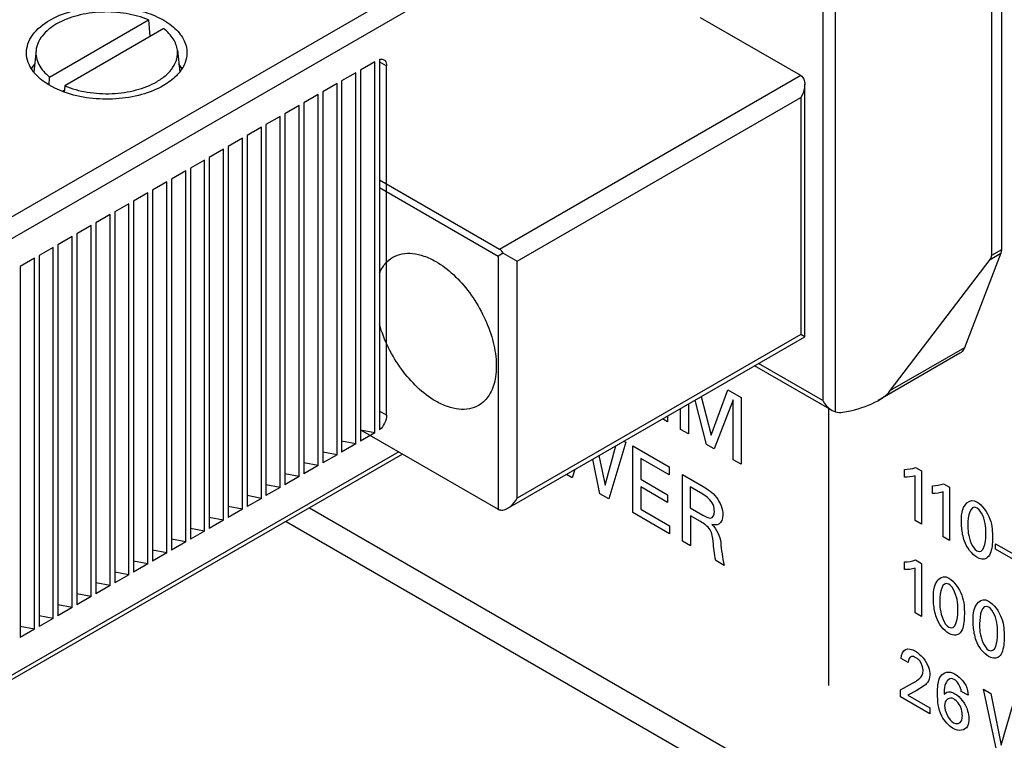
# Model space of a CAD drawing. Header units: inches. Extents: x 0 to 34, y 0 to 22.
# Tile 6 of 127: x 4.813 to 5.175, y 6.18 to 6.445. Entities that reach past the tile are written whole.
import ezdxf

# ---------------------------------------------------------------- set-up
doc = ezdxf.new("R2010")
doc.units = ezdxf.units.IN
doc.header["$LTSCALE"] = 1.87
doc.header["$MEASUREMENT"] = 0
doc.layers.get('0').update_dxf_attribs({"linetype": 'CONTINUOUS'})

msp = doc.modelspace()

# ---------------------------------------------------------------- linework, layer by layer
at = {"color": 7, "linetype": 'CONTINUOUS'}
for p, q in [((5.056470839, 6.5150948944), (4.7711226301, 6.3503384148)), ((4.7746024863, 6.344311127), (5.0634305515, 6.511076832)), ((5.174159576, 6.4899295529), (5.174159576, 6.3606198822)), ((5.1083709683, 6.485691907), (5.1083709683, 6.3051196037)), ((5.1705432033, 6.4878415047), (5.1705432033, 6.3585318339)), ((5.1131245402, 6.300904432), (5.1131245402, 6.4849564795)), ((5.1003170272, 6.4247259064), (5.0634305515, 6.4460236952)), ((4.8239016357, 6.424211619), (4.8603217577, 6.4452401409)), ((4.8603217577, 6.4452401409), (4.8608144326, 6.4390950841)), ((4.8658895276, 6.4420253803), (4.8294694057, 6.4209968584)), ((4.818893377, 6.4340491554), (4.8180357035, 6.4260604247)), ((4.8708977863, 6.4340491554), (4.8717567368, 6.4260485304)), ((4.8183285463, 6.4289067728), (4.817147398, 6.4272949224)), ((4.8726452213, 6.4272923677), (4.8714630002, 6.4289062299)), ((4.9435668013, 6.4298148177), (4.9383124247, 6.4267810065)), ((4.9435668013, 6.2932006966), (4.9435668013, 6.4298148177)), ((4.9452721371, 6.430676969), (4.9452721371, 6.2943078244)), ((4.9452721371, 6.429815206), (4.9478993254, 6.4282983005)), ((4.9478993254, 6.2997203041), (4.9478993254, 6.4282983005)), ((4.8236856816, 6.4212691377), (4.8239016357, 6.424211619)), ((4.9366070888, 6.425796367), (4.9313527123, 6.4227625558)), ((4.9366070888, 6.2891822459), (4.9366070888, 6.425796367)), ((4.9383124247, 6.4267810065), (4.9383124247, 6.2901668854)), ((5.1003170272, 6.4247259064), (4.989490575, 6.3607361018)), ((4.8294694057, 6.4209968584), (4.8292973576, 6.4186526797)), ((4.9296473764, 6.4217779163), (4.9243929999, 6.4187441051)), ((4.9296473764, 6.2851637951), (4.9296473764, 6.4217779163)), ((4.9313527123, 6.4227625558), (4.9313527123, 6.2861484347)), ((5.1017584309, 6.3285449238), (5.1017584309, 6.4215281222)), ((4.8293462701, 6.4193191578), (4.8286263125, 6.4189034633)), ((4.922687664, 6.4177594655), (4.9174332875, 6.4147256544)), ((4.922687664, 6.2811453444), (4.922687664, 6.4177594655)), ((4.9243929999, 6.4187441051), (4.9243929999, 6.282129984)), ((4.9157279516, 6.4137410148), (4.9104735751, 6.4107072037)), ((4.9157279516, 6.2771268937), (4.9157279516, 6.4137410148)), ((4.9174332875, 6.4147256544), (4.9174332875, 6.2781115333)), ((4.995921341, 6.3564126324), (5.1003170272, 6.4166893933)), ((5.1003170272, 6.4166893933), (5.1003170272, 6.3293768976)), ((4.9087682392, 6.4097225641), (4.9035138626, 6.4066887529)), ((4.9087682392, 6.273108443), (4.9087682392, 6.4097225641)), ((4.9104735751, 6.4107072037), (4.9104735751, 6.2740930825)), ((4.9035138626, 6.4066887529), (4.9035138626, 6.2700746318)), ((4.9018085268, 6.4057041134), (4.8965541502, 6.4026703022)), ((4.8965541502, 6.4026703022), (4.8965541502, 6.2660561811)), ((4.9018085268, 6.2690899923), (4.9018085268, 6.4057041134)), ((4.8948488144, 6.4016856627), (4.8895944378, 6.3986518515)), ((4.8948488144, 6.2650715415), (4.8948488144, 6.4016856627)), ((4.887889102, 6.3976672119), (4.8826347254, 6.3946334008)), ((4.887889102, 6.2610530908), (4.887889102, 6.3976672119)), ((4.8895944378, 6.3986518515), (4.8895944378, 6.2620377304)), ((4.8809293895, 6.3936487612), (4.875675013, 6.39061495)), ((4.8809293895, 6.2570346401), (4.8809293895, 6.3936487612)), ((4.8826347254, 6.3946334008), (4.8826347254, 6.2580192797)), ((4.8739696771, 6.3896303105), (4.8687153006, 6.3865964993)), ((4.8739696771, 6.2530161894), (4.8739696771, 6.3896303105)), ((4.875675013, 6.39061495), (4.875675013, 6.2540008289)), ((4.8670099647, 6.3856118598), (4.8617555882, 6.3825780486)), ((4.8670099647, 6.2489977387), (4.8670099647, 6.3856118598)), ((4.8687153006, 6.3865964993), (4.8687153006, 6.2499823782)), ((4.989490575, 6.3607361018), (4.9452721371, 6.3862672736)), ((4.8600502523, 6.381593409), (4.8547958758, 6.3785595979)), ((4.8600502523, 6.2449792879), (4.8600502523, 6.381593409)), ((4.8617555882, 6.3825780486), (4.8617555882, 6.2459639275)), ((4.9452721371, 6.3835268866), (4.9889616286, 6.3583011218)), ((4.8530905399, 6.3775749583), (4.8478361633, 6.3745411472)), ((4.8530905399, 6.2409608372), (4.8530905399, 6.3775749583)), ((4.8547958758, 6.3785595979), (4.8547958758, 6.2419454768)), ((4.8461308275, 6.3735565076), (4.8408764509, 6.3705226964)), ((4.8461308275, 6.2369423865), (4.8461308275, 6.3735565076)), ((4.8478361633, 6.3745411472), (4.8478361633, 6.237927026)), ((4.8408764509, 6.3705226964), (4.8408764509, 6.2339085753)), ((4.8391711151, 6.3695380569), (4.8339167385, 6.3665042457)), ((4.8339167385, 6.3665042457), (4.8339167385, 6.2298901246)), ((4.8391711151, 6.2329239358), (4.8391711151, 6.3695380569)), ((4.8322114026, 6.3655196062), (4.8269570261, 6.362485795)), ((4.8269570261, 6.362485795), (4.8269570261, 6.2258716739)), ((4.8322114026, 6.228905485), (4.8322114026, 6.3655196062)), ((4.8252516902, 6.3615011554), (4.8199973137, 6.3584673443)), ((4.8252516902, 6.2248870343), (4.8252516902, 6.3615011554)), ((4.9908059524, 6.3593658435), (4.9889616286, 6.3583011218)), ((4.9908059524, 6.3593658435), (4.995921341, 6.3564126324)), ((5.1739497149, 6.359366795), (5.1605149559, 6.3245032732)), ((5.1699698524, 6.3570688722), (5.1739497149, 6.359366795)), ((5.174159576, 6.3606198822), (5.1705432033, 6.3585318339)), ((5.174159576, 6.3606198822), (5.1739497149, 6.359366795)), ((4.8182919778, 6.3574827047), (4.8130376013, 6.3544488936)), ((4.8182919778, 6.2208685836), (4.8182919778, 6.3574827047)), ((4.8199973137, 6.3584673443), (4.8199973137, 6.2218532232)), ((4.9889616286, 6.3583011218), (4.9889616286, 6.2650820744)), ((4.995921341, 6.2691001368), (4.995921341, 6.3564126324)), ((5.1332654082, 6.3087697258), (5.1699698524, 6.3570688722)), ((4.8130376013, 6.3544488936), (4.8130376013, 6.2178347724)), ((4.9924519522, 6.2654327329), (5.1017584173, 6.328544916)), ((5.1003170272, 6.3293768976), (4.995921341, 6.2691001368)), ((5.1017584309, 6.3285449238), (5.1003170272, 6.3293768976)), ((5.1605149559, 6.3245032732), (5.1332654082, 6.3087697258)), ((5.1588964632, 6.3225041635), (5.128833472, 6.3051461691)), ((5.1118288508, 6.3014588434), (5.0833379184, 6.3179091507)), ((5.1083709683, 6.3051196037), (5.0847790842, 6.3187412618)), ((4.9478993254, 6.2997203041), (4.9452721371, 6.3012372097)), ((5.1118601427, 6.3014411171), (5.1131245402, 6.300904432)), ((4.9383124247, 6.29432629), (4.9889616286, 6.2650820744)), ((4.9435668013, 6.2932006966), (4.9383124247, 6.2941853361)), ((4.9366070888, 6.2891822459), (4.9313527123, 6.2901668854)), ((4.9435668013, 6.2932006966), (4.9383124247, 6.2901668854)), ((4.9366070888, 6.2891822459), (4.9313527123, 6.2861484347)), ((4.9537940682, 6.285387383), (4.7735833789, 6.1813359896)), ((4.9523529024, 6.2862194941), (4.7746024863, 6.1835886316)), ((4.9296473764, 6.2851637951), (4.9243929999, 6.2861484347)), ((4.9296473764, 6.2851637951), (4.9243929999, 6.282129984)), ((4.922687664, 6.2811453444), (4.9174332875, 6.282129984)), ((4.922687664, 6.2811453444), (4.9174332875, 6.2781115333)), ((4.9157279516, 6.2771268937), (4.9104735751, 6.2781115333)), ((4.9157279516, 6.2771268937), (4.9104735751, 6.2740930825)), ((4.9087682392, 6.273108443), (4.9035138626, 6.2740930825)), ((4.9087682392, 6.273108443), (4.9035138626, 6.2700746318)), ((4.9018085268, 6.2690899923), (4.8965541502, 6.2700746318)), ((4.9018085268, 6.2690899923), (4.8965541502, 6.2660561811)), ((4.8948488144, 6.2650715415), (4.8895944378, 6.2660561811)), ((4.8948488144, 6.2650715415), (4.8895944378, 6.2620377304)), ((4.9195501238, 6.2656153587), (5.5261818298, 5.9153538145)), ((4.887889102, 6.2610530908), (4.8826347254, 6.2620377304)), ((4.887889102, 6.2610530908), (4.8826347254, 6.2580192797)), ((4.8809293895, 6.2570346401), (4.875675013, 6.2580192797)), ((4.9109031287, 6.2606226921), (5.5322964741, 5.9018379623)), ((4.8739696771, 6.2530161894), (4.8687153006, 6.2540008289)), ((4.8809293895, 6.2570346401), (4.875675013, 6.2540008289)), ((4.8739696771, 6.2530161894), (4.8687153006, 6.2499823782)), ((4.8670099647, 6.2489977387), (4.8617555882, 6.2499823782)), ((4.8670099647, 6.2489977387), (4.8617555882, 6.2459639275)), ((4.8600502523, 6.2449792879), (4.8547958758, 6.2459639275)), ((4.8600502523, 6.2449792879), (4.8547958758, 6.2419454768)), ((4.8530905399, 6.2409608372), (4.8478361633, 6.2419454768)), ((4.8530905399, 6.2409608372), (4.8478361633, 6.237927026)), ((4.8461308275, 6.2369423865), (4.8408764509, 6.237927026)), ((4.8461308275, 6.2369423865), (4.8408764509, 6.2339085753)), ((4.8391711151, 6.2329239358), (4.8339167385, 6.2339085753)), ((4.8391711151, 6.2329239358), (4.8339167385, 6.2298901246)), ((4.8322114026, 6.228905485), (4.8269570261, 6.2298901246)), ((4.8322114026, 6.228905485), (4.8269570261, 6.2258716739)), ((4.8252516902, 6.2248870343), (4.8199973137, 6.2258716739)), ((4.8252516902, 6.2248870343), (4.8199973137, 6.2218532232)), ((4.8182919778, 6.2208685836), (4.8130376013, 6.2218532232)), ((4.8182919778, 6.2208685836), (4.8130376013, 6.2178347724))]:
    msp.add_line(p, q, dxfattribs=at)
at = {"color": 40, "linetype": 'CONTINUOUS'}
for p, q in [((5.0673158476, 6.2923224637), (5.0734706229, 6.3089999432)), ((5.0734706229, 6.3089999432), (5.0783282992, 6.3061951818)), ((5.0656661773, 6.2889575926), (5.0614307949, 6.3052602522)), ((5.0637042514, 6.3065729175), (5.0673158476, 6.2923224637)), ((5.0754438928, 6.3054131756), (5.0684644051, 6.287341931)), ((5.0754438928, 6.2833120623), (5.0754438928, 6.3054131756)), ((5.0783282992, 6.3061951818), (5.0783282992, 6.2816466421)), ((5.0560971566, 6.2944826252), (5.0560971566, 6.3021806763)), ((5.0589525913, 6.3038293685), (5.0589525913, 6.292833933)), ((5.1104717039, 6.302242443), (5.1104717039, 6.2001713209)), ((5.0512583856, 6.297276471), (5.0494308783, 6.2983316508)), ((5.0512583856, 6.2993868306), (5.0512583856, 6.297276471)), ((5.0589525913, 6.292833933), (5.0560971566, 6.2944826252)), ((5.0353362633, 6.2901935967), (5.0359900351, 6.289816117)), ((5.0282742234, 6.273904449), (5.0322612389, 6.2884181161)), ((5.0359900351, 6.289816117), (5.0296889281, 6.2689057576)), ((5.0384789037, 6.2883790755), (5.0518196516, 6.2806762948)), ((5.0384789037, 6.2638305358), (5.0384789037, 6.2883790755)), ((5.0684644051, 6.287341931), (5.0656661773, 6.2889575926)), ((5.0264185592, 6.2707940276), (5.0237897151, 6.2835267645)), ((5.0260118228, 6.2848097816), (5.0282742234, 6.273904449)), ((5.0518196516, 6.2777846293), (5.0414232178, 6.2837873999)), ((5.0414232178, 6.2837873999), (5.0414232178, 6.276139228)), ((5.0783282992, 6.2816466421), (5.0754438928, 6.2833120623)), ((5.017110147, 6.2796700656), (5.0162305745, 6.2766764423)), ((5.0518196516, 6.2806762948), (5.0518196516, 6.2777846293)), ((5.1384336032, 6.2768812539), (5.1384336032, 6.2797162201)), ((5.142555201, 6.280423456), (5.1447396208, 6.2791621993)), ((5.1447396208, 6.2791621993), (5.1447396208, 6.2595555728)), ((5.0162305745, 6.2766764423), (5.0140779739, 6.2779193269)), ((5.0414232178, 6.276139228), (5.0513160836, 6.2704272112)), ((5.0567755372, 6.2778134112), (5.0643715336, 6.273427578)), ((5.0567755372, 6.2532648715), (5.0567755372, 6.2778134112)), ((5.1423825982, 6.2609164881), (5.1423825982, 6.2774361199)), ((5.0513160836, 6.2675687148), (5.0414232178, 6.2732807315)), ((5.0414232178, 6.2732807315), (5.0414232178, 6.2651219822)), ((5.0642851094, 6.2706218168), (5.0596312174, 6.2733089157)), ((5.0596312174, 6.2733089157), (5.0596312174, 6.2655929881)), ((5.1487701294, 6.2709130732), (5.1487701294, 6.2737480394)), ((5.1528917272, 6.2744552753), (5.1550759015, 6.2731941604)), ((5.1550759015, 6.2731941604), (5.1550759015, 6.2535875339)), ((5.0296889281, 6.2689057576), (5.0264185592, 6.2707940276)), ((5.0513160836, 6.2704272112), (5.0513160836, 6.2675687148)), ((5.1527191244, 6.2549483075), (5.1527191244, 6.2714679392)), ((5.0414232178, 6.2651219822), (5.0520546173, 6.2589835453)), ((5.0596312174, 6.2655929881), (5.0642851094, 6.2629058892)), ((5.0520546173, 6.2559920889), (5.0384789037, 6.2638305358)), ((5.0634004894, 6.2605249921), (5.059691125, 6.2626667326)), ((5.059691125, 6.2626667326), (5.059691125, 6.2515814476)), ((5.0520546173, 6.2589835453), (5.0520546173, 6.2559920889)), ((5.1447396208, 6.2595555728), (5.1423825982, 6.2609164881)), ((5.1550759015, 6.2535875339), (5.1527191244, 6.2549483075)), ((5.059691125, 6.2515814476), (5.0567755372, 6.2532648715)), ((5.172022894, 6.2523876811), (5.1842916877, 6.2453038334)), ((5.172022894, 6.2503459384), (5.172022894, 6.2523876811)), ((5.1842916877, 6.2432620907), (5.172022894, 6.2503459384)), ((5.0721735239, 6.2443742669), (5.0690254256, 6.2461919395)), ((5.1384336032, 6.242861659), (5.1384336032, 6.2456966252)), ((5.1423825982, 6.2268968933), (5.1423825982, 6.243416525)), ((5.142555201, 6.2464038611), (5.1447396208, 6.2451426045)), ((5.1447396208, 6.2451426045), (5.1447396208, 6.225535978)), ((5.1447396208, 6.225535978), (5.1423825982, 6.2268968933)), ((5.139855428, 6.2085886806), (5.1372803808, 6.2100754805)), ((5.1370333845, 6.1985434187), (5.1414763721, 6.2010209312)), ((5.1458687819, 6.2002135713), (5.1427278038, 6.1981721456)), ((5.1370333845, 6.1959658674), (5.1370333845, 6.1985434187)), ((5.1478302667, 6.1897318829), (5.1370333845, 6.1959658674)), ((5.1427278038, 6.1981721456), (5.1397547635, 6.1966342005)), ((5.1397547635, 6.1966342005), (5.1478302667, 6.1919715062)), ((5.1618997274, 6.1965707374), (5.1593725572, 6.1980298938)), ((5.1676015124, 6.1987727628), (5.1702268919, 6.1972569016)), ((5.1726293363, 6.1754132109), (5.1676015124, 6.1987727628)), ((5.1702268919, 6.1972569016), (5.1740560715, 6.1782147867)), ((5.1740560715, 6.1782147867), (5.1782758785, 6.1926095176)), ((5.1478302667, 6.1919715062), (5.1478302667, 6.1897318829))]:
    msp.add_line(p, q, dxfattribs=at)
at = {"color": 7, "linetype": 'CONTINUOUS'}
for centre, major_axis, ratio, start_param, end_param in [((5.1610360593, 6.3570609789), (0.0094791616, 0.0017745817), 0.4107397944, -0.425808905, -0.0767430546), ((5.1153978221, 6.3087539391), (0.0189583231, 0.0035491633), 0.4107397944, 4.6532441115, 5.8573764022), ((5.1158690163, 6.3048087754), (0.0053599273, 0.0016953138), 0.697877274, -2.3116459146, -1.8129350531)]:
    msp.add_ellipse(centre, major_axis=major_axis, ratio=ratio, start_param=start_param, end_param=end_param, dxfattribs=at)
for points, knots in [([(4.8240164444, 6.4451738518), (4.8285835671, 6.4478108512), (4.8367455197, 6.4500205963), (4.8477388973, 6.450328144), (4.8560459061, 6.4491625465), (4.863446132, 6.446689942), (4.8693761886, 6.4430771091), (4.8733935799, 6.4385094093), (4.874422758, 6.4348241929), (4.8744230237, 6.4331210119)], [0, 0, 0, 0, 0.2695657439, 0.4170735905, 0.5617713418, 0.6957715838, 0.8133274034, 0.9129424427, 1, 1, 1, 1]), ([(4.8603217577, 6.4452401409), (4.8576892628, 6.4463570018), (4.8519178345, 6.4479176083), (4.842962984, 6.4484203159), (4.8342311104, 6.447173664), (4.8288217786, 6.4451105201), (4.8264739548, 6.4437549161)], [0, 0, 0, 0, 0.2459956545, 0.5087239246, 0.7667823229, 1, 1, 1, 1]), ([(4.8153681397, 6.4331159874), (4.8153679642, 6.4342408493), (4.8157826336, 6.4365866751), (4.8182766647, 6.4411667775), (4.8215740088, 6.4437636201), (4.8240164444, 6.4451738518)], [0, 0, 0, 0, 0.2184378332, 0.4523183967, 1, 1, 1, 1]), ([(4.8264739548, 6.4437549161), (4.8244695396, 6.4425975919), (4.8210233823, 6.4399853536), (4.8190967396, 6.4359429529), (4.8188934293, 6.4340484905)], [0, 0, 0, 0, 0.5484843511, 1, 1, 1, 1]), ([(4.8708979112, 6.4340469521), (4.870739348, 6.4355252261), (4.8695386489, 6.438636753), (4.8672398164, 6.4409643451), (4.8658895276, 6.4420253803)], [0, 0, 0, 0, 0.46402456, 1, 1, 1, 1]), ([(4.8180205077, 6.4260564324), (4.8172000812, 6.4270974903), (4.815866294, 6.4293238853), (4.8153683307, 6.4318914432), (4.8153681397, 6.4331159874)], [0, 0, 0, 0, 0.5197914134, 1, 1, 1, 1]), ([(4.8188934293, 6.4340484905), (4.8187060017, 6.4323020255), (4.8195731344, 6.428335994), (4.822290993, 6.4254772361), (4.8239016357, 6.424211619)], [0, 0, 0, 0, 0.4616402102, 1, 1, 1, 1]), ([(4.8633172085, 6.4224820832), (4.8645452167, 6.4231911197), (4.8667571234, 6.4247321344), (4.8693328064, 6.4275831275), (4.8708318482, 6.4307512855), (4.8710111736, 6.4329910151), (4.8708979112, 6.4340469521)], [0, 0, 0, 0, 0.2916033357, 0.5500935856, 0.7816079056, 1, 1, 1, 1]), ([(4.8744230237, 6.4331210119), (4.8744232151, 6.4318938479), (4.8739244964, 6.429320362), (4.8725864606, 6.4270895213), (4.8717632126, 6.4260468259)], [0, 0, 0, 0, 0.480171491, 1, 1, 1, 1]), ([(4.9452721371, 6.4306773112), (4.9454173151, 6.4307187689), (4.9459499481, 6.4308323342), (4.9465394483, 6.4307478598), (4.9468814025, 6.4305500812)], [0, 0, 0, 0, 0.2765166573, 1, 1, 1, 1]), ([(4.9468814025, 6.4305500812), (4.9470434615, 6.4304563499), (4.9477066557, 6.4298981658), (4.9478993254, 6.428958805), (4.9478993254, 6.4282983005)], [0, 0, 0, 0, 0.2208435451, 1, 1, 1, 1]), ([(4.8292896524, 6.418645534), (4.8280994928, 6.4190733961), (4.823935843, 6.4208098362), (4.8200385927, 6.4234956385), (4.8180205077, 6.4260564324)], [0, 0, 0, 0, 0.2794893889, 1, 1, 1, 1]), ([(4.8717632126, 6.4260468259), (4.8713889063, 6.4255727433), (4.8696529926, 6.4236227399), (4.867508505, 6.4220642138), (4.8657747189, 6.4210631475)], [0, 0, 0, 0, 0.2317802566, 1, 1, 1, 1]), ([(5.1003170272, 6.4247259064), (5.1008140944, 6.424438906), (5.1016058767, 6.423400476), (5.1017577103, 6.4221765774), (5.1017584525, 6.4215466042)], [0, 0, 0, 0, 0.4767428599, 1, 1, 1, 1]), ([(4.8657747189, 6.4210631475), (4.8632660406, 6.419614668), (4.8575099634, 6.4173636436), (4.845162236, 6.4153836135), (4.8352909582, 6.4164880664), (4.8292896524, 6.418645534)], [0, 0, 0, 0, 0.2322033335, 0.4888057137, 1, 1, 1, 1]), ([(4.8294694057, 6.4209968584), (4.8321019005, 6.4198799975), (4.8378733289, 6.418319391), (4.8468281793, 6.4178166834), (4.855560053, 6.4190633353), (4.8609693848, 6.4211264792), (4.8633172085, 6.4224820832)], [0, 0, 0, 0, 0.2459956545, 0.5087239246, 0.7667823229, 1, 1, 1, 1]), ([(5.1017584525, 6.4215466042), (5.1017589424, 6.4211308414), (5.101599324, 6.4194314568), (5.1009592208, 6.4178017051), (5.1003170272, 6.4166893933)], [0, 0, 0, 0, 0.244544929, 1, 1, 1, 1]), ([(4.9502436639, 6.3578523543), (4.9512826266, 6.3584524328), (4.9536699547, 6.3593201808), (4.9576353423, 6.3594201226), (4.9618623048, 6.3584006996), (4.9646118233, 6.3570917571), (4.9659945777, 6.3562933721)], [0, 0, 0, 0, 0.2177647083, 0.4509302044, 0.7102006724, 1, 1, 1, 1]), ([(4.9908059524, 6.3593658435), (4.990718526, 6.3595090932), (4.9903671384, 6.3600383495), (4.9898964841, 6.360501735), (4.989490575, 6.3607361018)], [0, 0, 0, 0, 0.2636488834, 1, 1, 1, 1]), ([(4.9452669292, 6.3519517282), (4.9457944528, 6.3531967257), (4.9471272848, 6.3554891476), (4.9491563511, 6.3572243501), (4.9502436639, 6.3578523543)], [0, 0, 0, 0, 0.5185029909, 1, 1, 1, 1]), ([(4.9659945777, 6.3562933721), (4.9683258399, 6.3549473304), (4.9728510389, 6.3514649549), (4.9786431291, 6.3448757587), (4.9834110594, 6.3371212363), (4.9867602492, 6.3288349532), (4.9884242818, 6.3206784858), (4.9882497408, 6.3132746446), (4.9861735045, 6.3071277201), (4.9833185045, 6.3042117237), (4.9817454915, 6.3033031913)], [0, 0, 0, 0, 0.1288278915, 0.2705667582, 0.4178788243, 0.5623825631, 0.6961996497, 0.8135921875, 0.9130666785, 1, 1, 1, 1]), ([(4.9659945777, 6.3048621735), (4.9610412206, 6.3077221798), (4.9523798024, 6.3163960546), (4.9469505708, 6.3272187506), (4.9452651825, 6.3331457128)], [0, 0, 0, 0, 0.4813916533, 1, 1, 1, 1]), ([(5.1605149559, 6.3245032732), (5.1604310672, 6.3242855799), (5.1600684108, 6.3234987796), (5.1594441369, 6.3228200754), (5.1588951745, 6.3225034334)], [0, 0, 0, 0, 0.2690753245, 1, 1, 1, 1]), ([(4.9817454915, 6.3033031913), (4.9807065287, 6.3027031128), (4.9783192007, 6.3018353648), (4.9743538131, 6.301735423), (4.9701268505, 6.302754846), (4.9673773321, 6.3040637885), (4.9659945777, 6.3048621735)], [0, 0, 0, 0, 0.2177647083, 0.4509302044, 0.7102006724, 1, 1, 1, 1]), ([(5.1083709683, 6.3051196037), (5.1085877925, 6.3047440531), (5.109514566, 6.3033230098), (5.110762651, 6.3020719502), (5.1118601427, 6.3014411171)], [0, 0, 0, 0, 0.2551589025, 1, 1, 1, 1]), ([(4.9478993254, 6.2997203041), (4.9478993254, 6.2987255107), (4.947298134, 6.2966923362), (4.9460650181, 6.2949970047), (4.9452721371, 6.2943078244)], [0, 0, 0, 0, 0.4863727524, 1, 1, 1, 1]), ([(4.9924359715, 6.2654234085), (4.99279624, 6.2656308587), (4.9941879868, 6.2666187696), (4.9952791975, 6.2679879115), (4.995921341, 6.2691001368)], [0, 0, 0, 0, 0.2445432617, 1, 1, 1, 1]), ([(4.9889616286, 6.2650820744), (4.9894587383, 6.2647950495), (4.9907540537, 6.264628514), (4.9918899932, 6.2651090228), (4.9924359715, 6.2654234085)], [0, 0, 0, 0, 0.4767441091, 1, 1, 1, 1])]:
    msp.add_open_spline(points, degree=3, knots=knots, dxfattribs=at)
at = {"color": 40, "linetype": 'CONTINUOUS'}
for points in [[(5.1384336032, 6.2797162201), (5.1398844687, 6.2797553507), (5.1413057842, 6.2799225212), (5.142555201, 6.280423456)], [(5.1423825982, 6.2774361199), (5.1411948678, 6.2769719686), (5.1398363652, 6.2768326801), (5.1384336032, 6.2768812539)], [(5.0643715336, 6.273427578), (5.0660348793, 6.2724671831), (5.0678596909, 6.27129499), (5.0692603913, 6.2694504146)], [(5.1487701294, 6.2737480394), (5.1502209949, 6.27378717), (5.1516421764, 6.2739546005), (5.1528917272, 6.2744552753)], [(5.0692603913, 6.2694504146), (5.0706502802, 6.267637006), (5.0716171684, 6.2649891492), (5.0716171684, 6.2630924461)], [(5.1527191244, 6.2714679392), (5.151531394, 6.2710037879), (5.1501728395, 6.2708646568), (5.1487701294, 6.2709130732)], [(5.1651678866, 6.2654969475), (5.1625952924, 6.2669823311), (5.1618039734, 6.262389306), (5.1618039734, 6.2594188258)], [(5.0642851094, 6.2629058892), (5.065230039, 6.2623602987), (5.0662672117, 6.2617478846), (5.067080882, 6.2618328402)], [(5.067080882, 6.2618328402), (5.0679842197, 6.2619085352), (5.0685243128, 6.262995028), (5.0685243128, 6.2641969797)], [(5.0716171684, 6.2630924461), (5.0716171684, 6.2615296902), (5.0710702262, 6.2601589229), (5.0701138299, 6.2596053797)], [(5.0701138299, 6.2596053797), (5.0694398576, 6.2592163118), (5.0685301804, 6.2592136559), (5.067610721, 6.2594545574)], [(5.067610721, 6.2594545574), (5.0692942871, 6.2579759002), (5.0706590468, 6.2549656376), (5.0708499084, 6.252858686)], [(5.165119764, 6.2497427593), (5.1676364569, 6.2482896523), (5.168454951, 6.2527322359), (5.168454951, 6.255638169)], [(5.0690254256, 6.2461919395), (5.0684227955, 6.2486237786), (5.0682947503, 6.250929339), (5.0680543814, 6.2532475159)], [(5.0708499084, 6.252858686), (5.0711135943, 6.2501008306), (5.071422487, 6.2472837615), (5.0721735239, 6.2443742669)], [(5.165093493, 6.2474074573), (5.1633121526, 6.2484359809), (5.1613405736, 6.2509858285), (5.1605547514, 6.253285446)], [(5.1684814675, 6.2469518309), (5.1675993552, 6.2465055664), (5.1663030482, 6.2467090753), (5.165093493, 6.2474074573)], [(5.1384336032, 6.2456966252), (5.1398844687, 6.2457357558), (5.1413057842, 6.2459029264), (5.142555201, 6.2464038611)], [(5.1423825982, 6.243416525), (5.1411948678, 6.2429523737), (5.1398363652, 6.2428130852), (5.1384336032, 6.242861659)], [(5.1548313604, 6.2374455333), (5.1522591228, 6.238930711), (5.1514699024, 6.2343360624), (5.1514699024, 6.231365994)], [(5.1694645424, 6.2289965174), (5.1668919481, 6.230481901), (5.1661006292, 6.2258888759), (5.1661006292, 6.2229183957)], [(5.1547569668, 6.2193560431), (5.1529756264, 6.2203845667), (5.1510019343, 6.222934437), (5.1502182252, 6.2252340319)], [(5.1547834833, 6.2216912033), (5.1573005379, 6.2202378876), (5.1581211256, 6.2246788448), (5.1581211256, 6.2275851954)], [(5.1581449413, 6.2189004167), (5.1572628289, 6.2184541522), (5.155966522, 6.2186576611), (5.1547569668, 6.2193560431)], [(5.1694164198, 6.2132423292), (5.1719331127, 6.2117892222), (5.1727516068, 6.2162318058), (5.1727516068, 6.2191377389)], [(5.1693901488, 6.2109070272), (5.1676088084, 6.2119355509), (5.1656372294, 6.2144853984), (5.1648514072, 6.216785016)], [(5.1372803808, 6.2100754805), (5.137318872, 6.2116106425), (5.1378310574, 6.2130451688), (5.1388507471, 6.2134767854)], [(5.1388507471, 6.2134767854), (5.1398344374, 6.2138778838), (5.1412383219, 6.2135128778), (5.1425313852, 6.2127662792)], [(5.1727781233, 6.2104514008), (5.1718960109, 6.2100051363), (5.170599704, 6.2102086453), (5.1693901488, 6.2109070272)], [(5.1441017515, 6.2028783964), (5.144741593, 6.203526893), (5.1453534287, 6.2043835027), (5.1453534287, 6.2056412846)], [(5.1569173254, 6.2044878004), (5.1583784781, 6.2036441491), (5.159999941, 6.2020788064), (5.1609910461, 6.2002668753)], [(5.1414763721, 6.2010209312), (5.1424129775, 6.2015364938), (5.1433233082, 6.2021123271), (5.1441017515, 6.2028783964)], [(5.1593725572, 6.1980298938), (5.1593566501, 6.1994279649), (5.1579980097, 6.2017401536), (5.1567950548, 6.2024347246)], [(5.1609910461, 6.2002668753), (5.1616170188, 6.1990584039), (5.1618649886, 6.1977035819), (5.1618997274, 6.1965707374)], [(5.1521819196, 6.1889191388), (5.1508934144, 6.1916485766), (5.1506353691, 6.1945568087), (5.1506353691, 6.1970378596)], [(5.1565983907, 6.1952091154), (5.1549012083, 6.1961890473), (5.1532128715, 6.194732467), (5.1532128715, 6.1927727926)], [(5.1532128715, 6.1927727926), (5.1532128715, 6.190836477), (5.1547991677, 6.1874357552), (5.1564761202, 6.1864675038)], [(5.1563779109, 6.1843702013), (5.1548504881, 6.1852521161), (5.1531145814, 6.1869839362), (5.1521819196, 6.1889191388)]]:
    msp.add_open_spline(points, degree=3, dxfattribs=at)
for points, knots in [([(5.0685243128, 6.2641969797), (5.0685243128, 6.2649869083), (5.0681561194, 6.2677562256), (5.0656233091, 6.269849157), (5.0642851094, 6.2706218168)], [0, 0, 0, 0, 0.3382848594, 1, 1, 1, 1]), ([(5.159449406, 6.2606371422), (5.159449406, 6.2615921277), (5.1594164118, 6.2657271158), (5.1622782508, 6.269431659), (5.1651438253, 6.2677771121)], [0, 0, 0, 0, 0.2239773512, 1, 1, 1, 1]), ([(5.1651438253, 6.2677771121), (5.1670388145, 6.2666829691), (5.1708201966, 6.2612616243), (5.1708360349, 6.2566720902), (5.1708360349, 6.2545196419)], [0, 0, 0, 0, 0.5041039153, 1, 1, 1, 1]), ([(5.168454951, 6.255638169), (5.168454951, 6.2567158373), (5.1685485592, 6.2595105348), (5.1668881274, 6.264503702), (5.1651678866, 6.2654969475)], [0, 0, 0, 0, 0.3517231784, 1, 1, 1, 1]), ([(5.0680543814, 6.2532475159), (5.0679273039, 6.2545987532), (5.067459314, 6.2580623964), (5.0646090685, 6.2598271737), (5.0634004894, 6.2605249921)], [0, 0, 0, 0, 0.4796326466, 1, 1, 1, 1]), ([(5.1605547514, 6.253285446), (5.1599711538, 6.2549698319), (5.1595214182, 6.2575286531), (5.159449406, 6.2598538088), (5.159449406, 6.2606371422)], [0, 0, 0, 0, 0.6579128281, 1, 1, 1, 1]), ([(5.1618039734, 6.2594188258), (5.1618039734, 6.2583994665), (5.1617414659, 6.2556301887), (5.1634000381, 6.2507357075), (5.165119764, 6.2497427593)], [0, 0, 0, 0, 0.3392138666, 1, 1, 1, 1]), ([(5.1708360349, 6.2545196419), (5.1708360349, 6.253477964), (5.1707469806, 6.250417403), (5.1698174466, 6.2476251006), (5.1684814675, 6.2469518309)], [0, 0, 0, 0, 0.330154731, 1, 1, 1, 1]), ([(5.149115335, 6.2325843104), (5.149115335, 6.2335392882), (5.1490814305, 6.2376742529), (5.1519423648, 6.2413798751), (5.1548075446, 6.2397255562)], [0, 0, 0, 0, 0.2239999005, 1, 1, 1, 1]), ([(5.1548075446, 6.2397255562), (5.156702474, 6.2386314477), (5.1604836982, 6.2332100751), (5.1604995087, 6.228620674), (5.1604995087, 6.2264682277)], [0, 0, 0, 0, 0.5040962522, 1, 1, 1, 1]), ([(5.1581211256, 6.2275851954), (5.1581211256, 6.2286628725), (5.1582142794, 6.2314586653), (5.1565520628, 6.2364520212), (5.1548313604, 6.2374455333)], [0, 0, 0, 0, 0.3516638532, 1, 1, 1, 1]), ([(5.1502182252, 6.2252340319), (5.1496347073, 6.2269181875), (5.1491870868, 6.2294763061), (5.149115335, 6.2318009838), (5.149115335, 6.2325843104)], [0, 0, 0, 0, 0.6578840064, 1, 1, 1, 1]), ([(5.1637460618, 6.2241367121), (5.1637460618, 6.2250916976), (5.1637130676, 6.2292266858), (5.1665749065, 6.2329312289), (5.1694404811, 6.2312766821)], [0, 0, 0, 0, 0.2239773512, 1, 1, 1, 1]), ([(5.1514699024, 6.231365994), (5.1514699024, 6.2303466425), (5.1514069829, 6.2275782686), (5.153064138, 6.2226839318), (5.1547834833, 6.2216912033)], [0, 0, 0, 0, 0.3392617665, 1, 1, 1, 1]), ([(5.1694404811, 6.2312766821), (5.1713354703, 6.2301825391), (5.1751168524, 6.2247611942), (5.1751326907, 6.2201716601), (5.1751326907, 6.2180192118)], [0, 0, 0, 0, 0.5041039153, 1, 1, 1, 1]), ([(5.1727516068, 6.2191377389), (5.1727516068, 6.2202154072), (5.172845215, 6.2230101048), (5.1711847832, 6.2280032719), (5.1694645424, 6.2289965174)], [0, 0, 0, 0, 0.3517231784, 1, 1, 1, 1]), ([(5.1604995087, 6.2264682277), (5.1604995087, 6.2254265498), (5.1604104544, 6.2223659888), (5.1594809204, 6.2195736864), (5.1581449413, 6.2189004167)], [0, 0, 0, 0, 0.330154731, 1, 1, 1, 1]), ([(5.1648514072, 6.216785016), (5.1642678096, 6.2184694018), (5.163818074, 6.2210282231), (5.1637460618, 6.2233533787), (5.1637460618, 6.2241367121)], [0, 0, 0, 0, 0.6579128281, 1, 1, 1, 1]), ([(5.1661006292, 6.2229183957), (5.1661006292, 6.2218990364), (5.1660381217, 6.2191297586), (5.1676966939, 6.2142352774), (5.1694164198, 6.2132423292)], [0, 0, 0, 0, 0.3392138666, 1, 1, 1, 1]), ([(5.1751326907, 6.2180192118), (5.1751326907, 6.2169775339), (5.1750436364, 6.2139169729), (5.1741141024, 6.2111246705), (5.1727781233, 6.2104514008)], [0, 0, 0, 0, 0.330154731, 1, 1, 1, 1]), ([(5.1426295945, 6.2104143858), (5.1420875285, 6.2107273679), (5.140473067, 6.2113886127), (5.139855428, 6.2096874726), (5.139855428, 6.2085886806)], [0, 0, 0, 0, 0.3629067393, 1, 1, 1, 1]), ([(5.1425313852, 6.2127662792), (5.1443577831, 6.21171174), (5.1474349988, 6.2082688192), (5.1477821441, 6.2049168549), (5.1477821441, 6.204011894)], [0, 0, 0, 0, 0.699731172, 1, 1, 1, 1]), ([(5.1453534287, 6.2056412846), (5.1453534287, 6.2067060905), (5.1446288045, 6.2090308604), (5.143124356, 6.2101287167), (5.1426295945, 6.2104143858)], [0, 0, 0, 0, 0.6508239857, 1, 1, 1, 1]), ([(5.1477821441, 6.204011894), (5.1477821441, 6.202905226), (5.1472172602, 6.2014131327), (5.1462489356, 6.2005508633), (5.1458687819, 6.2002135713)], [0, 0, 0, 0, 0.6095080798, 1, 1, 1, 1]), ([(5.1506353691, 6.1970378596), (5.1506353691, 6.1994580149), (5.1507398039, 6.2044401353), (5.1548573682, 6.2056771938), (5.1569173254, 6.2044878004)], [0, 0, 0, 0, 0.5043343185, 1, 1, 1, 1]), ([(5.1567950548, 6.2024347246), (5.1551193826, 6.2034022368), (5.1531052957, 6.200976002), (5.1530884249, 6.1980632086), (5.1530402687, 6.1969533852)], [0, 0, 0, 0, 0.6294562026, 1, 1, 1, 1]), ([(5.1530402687, 6.1969533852), (5.1536173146, 6.1975881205), (5.1548712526, 6.1982090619), (5.1564571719, 6.1974735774), (5.1569917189, 6.1971649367)], [0, 0, 0, 0, 0.6556255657, 1, 1, 1, 1]), ([(5.1569917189, 6.1971649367), (5.1588686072, 6.1960812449), (5.1618357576, 6.1921777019), (5.1621204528, 6.1888395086), (5.1621204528, 6.1879120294)], [0, 0, 0, 0, 0.7002962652, 1, 1, 1, 1]), ([(5.1597634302, 6.1890183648), (5.1597634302, 6.1904306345), (5.159101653, 6.1933471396), (5.1571774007, 6.1948748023), (5.1565983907, 6.1952091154)], [0, 0, 0, 0, 0.6787045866, 1, 1, 1, 1]), ([(5.1564761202, 6.1864675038), (5.15768994, 6.1857666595), (5.1595979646, 6.1862893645), (5.1597634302, 6.1883269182), (5.1597634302, 6.1890183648)], [0, 0, 0, 0, 0.6696384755, 1, 1, 1, 1]), ([(5.1621204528, 6.1879120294), (5.1621204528, 6.1868956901), (5.1617338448, 6.183620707), (5.1584543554, 6.1831712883), (5.1563779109, 6.1843702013)], [0, 0, 0, 0, 0.2977033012, 1, 1, 1, 1])]:
    msp.add_open_spline(points, degree=3, knots=knots, dxfattribs=at)

doc.saveas('drawing.dxf')
